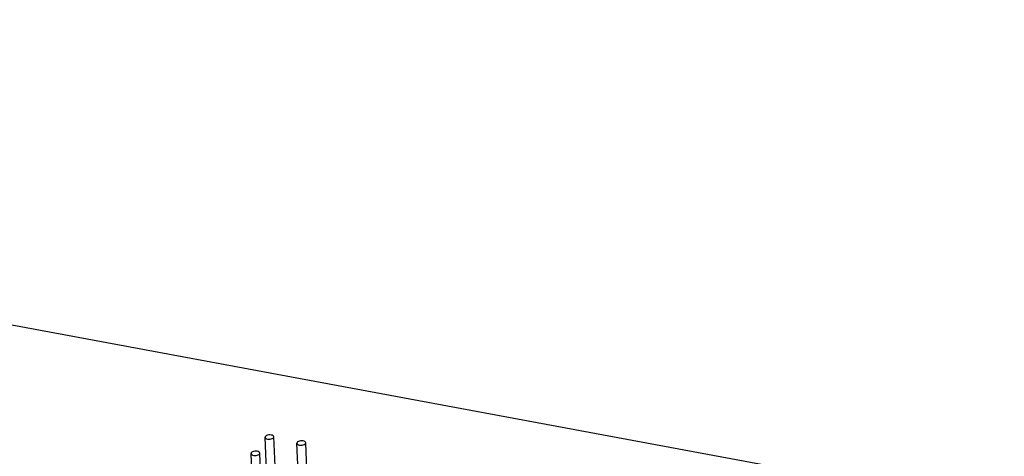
# Model space of a CAD drawing. Extents: x 0 to 1189, y 0 to 841.
# Tile 27 of 27: x 712 to 856, y 469 to 533. Entities that reach past the tile are written whole.
import ezdxf

# ---------------------------------------------------------------- set-up
doc = ezdxf.new("R2010")
doc.units = 0
doc.header["$LTSCALE"] = 65.395
doc.layers.get('0').update_dxf_attribs({"linetype": 'CONTINUOUS'})

msp = doc.modelspace()

# ---------------------------------------------------------------- linework, layer by layer
at = {"color": 7, "linetype": 'CONTINUOUS'}
for p, q in [((471.33, 532.53), (855.67, 461.22)), ((747.94, 471.79), (747.92, 471.69)), ((748.37, 461.28), (747.92, 471.69)), ((749.43, 466.4), (749.2, 471.75)), ((752.59, 470.93), (752.57, 470.83)), ((753.01, 460.42), (752.57, 470.83)), ((754.29, 460.48), (753.85, 470.89)), ((745.9, 469.41), (745.88, 469.32)), ((746.33, 458.91), (745.88, 469.32)), ((747.39, 464.03), (747.16, 469.38)), ((746.26, 469.05), (746.44, 469.03)), ((746.44, 469.03), (746.62, 469.04))]:
    msp.add_line(p, q, dxfattribs=at)
for points in [[(747.92, 471.69), (747.95, 471.61), (748.02, 471.53), (748.15, 471.47), (748.3, 471.42)], [(748.82, 472.02), (748.64, 472.04), (748.46, 472.03), (748.29, 472), (748.13, 471.95), (748.02, 471.87), (747.94, 471.79)], [(748.3, 471.42), (748.48, 471.4), (748.66, 471.41), (748.83, 471.44), (748.98, 471.5), (749.1, 471.57), (749.17, 471.66), (749.2, 471.75)], [(749.2, 471.75), (749.17, 471.83), (749.09, 471.91), (748.97, 471.98), (748.82, 472.02)], [(752.57, 470.83), (752.6, 470.75), (752.67, 470.67), (752.79, 470.6), (752.95, 470.56)], [(753.11, 471.17), (752.93, 471.14), (752.78, 471.08), (752.67, 471.01), (752.59, 470.93)], [(752.95, 470.56), (753.13, 470.54), (753.31, 470.55), (753.48, 470.58), (753.63, 470.64), (753.75, 470.71), (753.82, 470.79), (753.85, 470.89)], [(753.46, 471.16), (753.29, 471.18), (753.11, 471.17)], [(753.85, 470.89), (753.82, 470.97), (753.74, 471.05), (753.62, 471.12), (753.46, 471.16)], [(745.88, 469.32), (745.91, 469.24), (745.98, 469.16), (746.11, 469.09), (746.26, 469.05)], [(746.42, 469.66), (746.25, 469.63), (746.09, 469.57), (745.98, 469.5), (745.9, 469.41)], [(746.78, 469.65), (746.6, 469.67), (746.42, 469.66)], [(746.62, 469.04), (746.79, 469.07), (746.94, 469.12), (747.06, 469.2), (747.13, 469.28), (747.16, 469.38)], [(747.16, 469.38), (747.13, 469.46), (747.05, 469.54), (746.93, 469.6), (746.78, 469.65)]]:
    msp.add_lwpolyline(points, dxfattribs=at)

doc.saveas('drawing.dxf')
